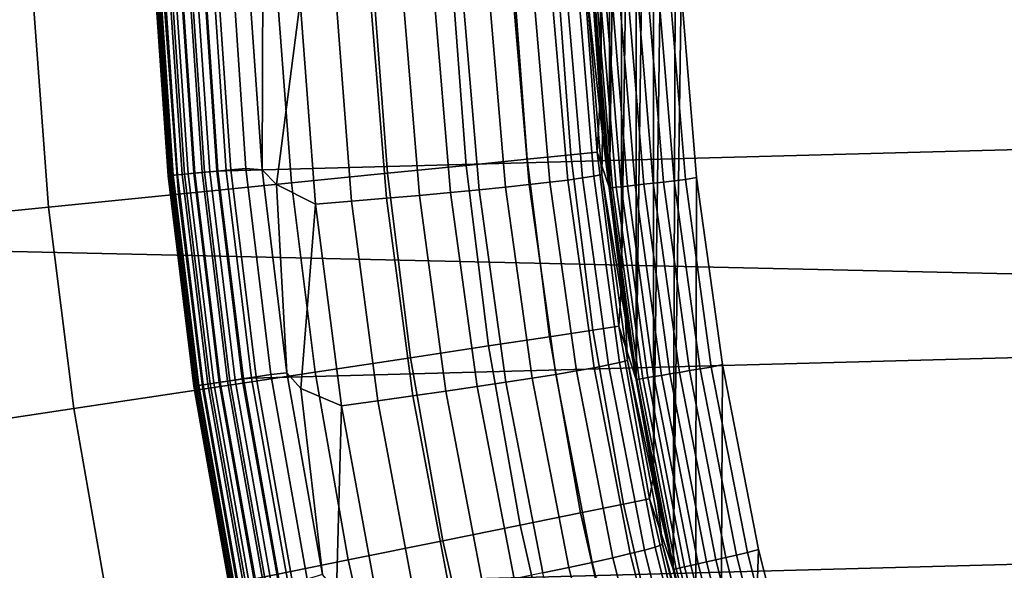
# Model space of a CAD drawing. Header units: metres. Extents: x -28 to 70, y -218 to 28.
# Tile 217 of 256: x -13.95 to -10.58, y -2.63 to -0.74. Entities that reach past the tile are written whole.
import ezdxf

# ---------------------------------------------------------------- set-up
doc = ezdxf.new("R2010")
doc.units = ezdxf.units.M
doc.layers.add('solid_10_261_432_XXX', color=7, linetype='CONTINUOUS')

msp = doc.modelspace()

# ---------------------------------------------------------------- linework, layer by layer
at = {"layer": 'solid_10_261_432_XXX'}
for points in [[(-11.7774, -2.300608, 194), (-11.709555, 2.624184, 194), (-11.7, 0, 194), (-11.709555, -2.624184, 194)], [(-11.7774, -2.300608, 194), (-11.7774, 2.300608, 194), (-11.709555, 2.624184, 194)], [(-11.836341, -1.975086, 194), (-11.836341, 1.975086, 194), (-11.7774, 2.300608, 194)], [(-11.7774, -2.300608, 194), (-11.836341, -1.975086, 194), (-11.7774, 2.300608, 194)], [(-11.886267, -1.648235, 194), (-11.886267, 1.648235, 194), (-11.836341, 1.975086, 194)], [(-11.836341, -1.975086, 194), (-11.886267, -1.648235, 194), (-11.836341, 1.975086, 194)], [(-11.927167, -1.320114, 194), (-11.927167, 1.320114, 194), (-11.886267, 1.648235, 194)], [(-11.886267, -1.648235, 194), (-11.927167, -1.320114, 194), (-11.886267, 1.648235, 194)], [(-11.959007, -0.991001, 194), (-11.959007, 0.991001, 194), (-11.927167, 1.320114, 194)], [(-11.927167, -1.320114, 194), (-11.959007, -0.991001, 194), (-11.927167, 1.320114, 194)], [(27.472309, -1.233766, -5), (-27.5, 0, -5), (-27.472309, 1.233766, -5), (27.5, 0, -5)], [(-11.959007, -0.991001, 194), (-11.981779, -0.661022, 194), (-11.959007, 0.991001, 194)], [(13.298957, 0.166529, 235.5), (-13.288713, -0.547833, 235.5), (-13.240109, -1.26075, 235.5), (13.288708, -0.547936, 235.5)], [(27.389296, -2.465067, -5), (-27.472309, -1.233766, -5), (-27.5, 0, -5), (27.472309, -1.233766, -5)], [(-11.709555, -2.624184, 194), (-11.7, 0, 194), (-11.68234, -0.642568, 194)], [(-12.006716, -0.633359, 224.310669), (-11.995732, -0.500433, 224.185272), (-11.951105, -1.136374, 224.153412)], [(-11.995732, -0.500433, 224.185272), (-11.980514, -0.683596, 224.042847), (-11.966636, -0.894215, 224.036423)], [(-11.951105, -1.136374, 224.153412), (-11.995732, -0.500433, 224.185272), (-11.966636, -0.894215, 224.036423)], [(-13.485046, -0.554312, 225.940384), (-13.435818, -1.277706, 225.940384), (-13.439367, -1.278044, 226), (-13.488609, -0.554459, 226)], [(-13.437347, -1.277851, 235.328415), (-13.486582, -0.554375, 235.328415), (-13.488609, -0.554459, 235.300003), (-13.439367, -1.278044, 235.300003)], [(-13.439367, -1.278044, 235.300003), (-13.488609, -0.554459, 235.300003), (-13.488609, -0.554459, 226), (-13.439367, -1.278044, 226)], [(-13.431308, -1.277277, 235.356323), (-13.48052, -0.554126, 235.356323), (-13.486582, -0.554375, 235.328415), (-13.437347, -1.277851, 235.328415)], [(-13.435818, -1.277706, 225.940384), (-13.485046, -0.554312, 225.940384), (-13.474236, -0.553868, 225.880936), (-13.425048, -1.276682, 225.880936)], [(-13.421371, -1.276332, 235.383087), (-13.470548, -0.553716, 235.383087), (-13.48052, -0.554126, 235.356323), (-13.431308, -1.277277, 235.356323)], [(-13.425048, -1.276682, 225.880936), (-13.474236, -0.553868, 225.880936), (-13.456337, -0.553132, 225.823212), (-13.407213, -1.274986, 225.823212)], [(-13.407741, -1.275036, 235.408157), (-13.456867, -0.553154, 235.408157), (-13.470548, -0.553716, 235.383087), (-13.421371, -1.276332, 235.383087)], [(-13.390694, -1.273415, 235.43103), (-13.439758, -0.552451, 235.431015), (-13.456867, -0.553154, 235.408157), (-13.407741, -1.275036, 235.408157)], [(-13.407213, -1.274986, 225.823212), (-13.456337, -0.553132, 225.823212), (-13.431609, -0.552116, 225.768066), (-13.382576, -1.272643, 225.768066)], [(-13.370578, -1.271502, 235.451218), (-13.419569, -0.551621, 235.451218), (-13.439758, -0.552451, 235.431015), (-13.390694, -1.273415, 235.43103)], [(-13.382576, -1.272643, 225.768066), (-13.431609, -0.552116, 225.768066), (-13.400415, -0.550833, 225.716309), (-13.351496, -1.269687, 225.716309)], [(-13.347804, -1.269336, 235.468323), (-13.396712, -0.550681, 235.468323), (-13.419569, -0.551621, 235.451218), (-13.370578, -1.271502, 235.451218)], [(-13.351496, -1.269687, 225.716309), (-13.400415, -0.550833, 225.716309), (-13.363211, -0.549304, 225.668716), (-13.314427, -1.266162, 225.668716)], [(-13.322838, -1.266962, 235.481995), (-13.371655, -0.549651, 235.481995), (-13.396712, -0.550681, 235.468323), (-13.347804, -1.269336, 235.468323)], [(-13.296186, -1.264427, 235.491943), (-13.344906, -0.548552, 235.491943), (-13.371655, -0.549651, 235.481995), (-13.322838, -1.266962, 235.481995)], [(-13.314427, -1.266162, 225.668716), (-13.363211, -0.549304, 225.668716), (-13.320539, -0.54755, 225.625946), (-13.271911, -1.262119, 225.625946)], [(-13.344906, -0.548552, 235.491943), (-13.296186, -1.264427, 235.491943), (-13.268394, -1.261784, 235.498001), (-13.317012, -0.547405, 235.498001)], [(-13.271911, -1.262119, 225.625946), (-13.320539, -0.54755, 225.625946), (-13.273023, -0.545597, 225.588638), (-13.224568, -1.257617, 225.588638)], [(-13.317012, -0.547405, 235.498001), (-13.268394, -1.261784, 235.498001), (-13.240109, -1.26075, 235.5), (-13.288713, -0.547833, 235.5)], [(-13.224568, -1.257617, 225.588638), (-13.273023, -0.545597, 225.588638), (-13.221356, -0.543472, 225.557358), (-13.173091, -1.25272, 225.557358)], [(13.288708, -0.547936, 235.5), (-13.240109, -1.26075, 235.5), (-13.153289, -1.970026, 235.5), (13.2401, -1.260852, 235.5)], [(-13.117255, -1.257736, 225.532532), (-13.173091, -1.25272, 225.557358), (-13.221356, -0.543472, 225.557358), (-13.165528, -0.559596, 225.532532)], [(-13.114967, -0.607327, 225.516937), (-13.117255, -1.257736, 225.532532), (-13.165528, -0.559596, 225.532532)], [(-12.255043, -0.611624, 176.445908), (-12.209322, -1.221727, 176.445908), (-12.059503, -1.206735, 177.966064), (-12.104663, -0.604119, 177.966064)], [(-12.104663, -0.604119, 177.966064), (-12.059503, -1.206735, 177.966064), (-11.969806, -1.19776, 179.490997), (-12.01463, -0.599625, 179.490997)], [(-12.01463, -0.599625, 179.490997), (-11.969806, -1.19776, 179.490997), (-11.959014, -0.990952, 181), (-11.981778, -0.661053, 181)], [(-12.986959, -0.681534, 225.477814), (-13.068314, -1.308471, 225.518188), (-13.117255, -1.257736, 225.532532), (-13.114967, -0.607327, 225.516937)], [(-13.065434, -0.652069, 171.937958), (-13.016689, -1.302516, 171.937958), (-12.688293, -1.269655, 173.429489), (-12.735807, -0.635618, 173.429489)], [(-12.735807, -0.635618, 173.429489), (-12.688293, -1.269655, 173.429489), (-12.419029, -1.242711, 174.932922), (-12.465535, -0.622129, 174.932922)], [(-12.465535, -0.622129, 174.932922), (-12.419029, -1.242711, 174.932922), (-12.209322, -1.221727, 176.445908), (-12.255043, -0.611624, 176.445908)], [(-12.020422, -1.285689, 224.542618), (-12.075428, -0.641622, 224.567337), (-12.035461, -0.637444, 224.440506), (-11.981302, -1.279394, 224.413284)], [(-11.981302, -1.279394, 224.413284), (-12.035461, -0.637444, 224.440506), (-12.006716, -0.633359, 224.310669), (-11.953599, -1.273812, 224.280991)], [(-11.953599, -1.273812, 224.280991), (-12.006716, -0.633359, 224.310669), (-11.951105, -1.136374, 224.153412)], [(-13.900582, -0.693749, 169.000046), (-13.848722, -1.385774, 169.000046), (-13.403703, -1.341243, 170.460709), (-13.453897, -0.671456, 170.460709)], [(-13.453897, -0.671456, 170.460709), (-13.403703, -1.341243, 170.460709), (-13.016689, -1.302516, 171.937958), (-13.065434, -0.652069, 171.937958)], [(-12.74599, -0.674577, 225.365753), (-12.63376, -0.670802, 225.294403), (-12.578629, -1.345113, 225.287277), (-12.691671, -1.355016, 225.360931)], [(-12.578629, -1.345113, 225.287277), (-12.63376, -0.670802, 225.294403), (-12.528192, -0.666866, 225.213516), (-12.472449, -1.335422, 225.204025)], [(-12.472449, -1.335422, 225.204025), (-12.528192, -0.666866, 225.213516), (-12.430087, -0.6628, 225.123734), (-12.373941, -1.326018, 225.111786)], [(-12.373941, -1.326018, 225.111786), (-12.430087, -0.6628, 225.123734), (-12.340196, -0.658635, 225.025742), (-12.283857, -1.316971, 225.011276)], [(-12.283857, -1.316971, 225.011276), (-12.340196, -0.658635, 225.025742), (-12.259204, -0.654402, 224.920273), (-12.202883, -1.308351, 224.903259)], [(-12.202883, -1.308351, 224.903259), (-12.259204, -0.654402, 224.920273), (-12.187728, -0.650134, 224.808136), (-12.131637, -1.300223, 224.788544)], [(-12.131637, -1.300223, 224.788544), (-12.187728, -0.650134, 224.808136), (-12.126313, -0.645863, 224.690201), (-12.070662, -1.29265, 224.66803)], [(-12.070662, -1.29265, 224.66803), (-12.126313, -0.645863, 224.690201), (-12.075428, -0.641622, 224.567337), (-12.020422, -1.285689, 224.542618)], [(-11.929655, -1.297428, 199), (-11.982401, -0.649667, 199), (-11.981779, -0.661022, 194), (-11.959007, -0.991001, 194)], [(-11.982401, -0.649667, 199), (-11.929655, -1.297428, 199), (-11.966636, -0.894215, 224.036423), (-11.980514, -0.683596, 224.042847)], [(-11.924668, -1.319822, 193.73877), (-11.979266, -0.660915, 193.73877), (-11.981778, -0.661053, 193.699997), (-11.927168, -1.320098, 193.699997)], [(-11.959014, -0.990952, 181), (-11.927168, -1.320099, 181), (-11.927168, -1.320098, 193.699997), (-11.981778, -0.661053, 193.699997)], [(-11.981778, -0.661053, 181), (-11.959014, -0.990952, 181), (-11.981778, -0.661053, 193.699997)], [(-11.979266, -0.660915, 193.73877), (-11.924668, -1.319822, 193.73877), (-11.917099, -1.318984, 193.777298), (-11.971663, -0.660495, 193.777298)], [(-11.971663, -0.660495, 193.777298), (-11.917099, -1.318984, 193.777298), (-11.90459, -1.3176, 193.814514), (-11.959097, -0.659802, 193.814514)], [(-11.959097, -0.659802, 193.814514), (-11.90459, -1.3176, 193.814514), (-11.887356, -1.315692, 193.849762), (-11.941784, -0.658847, 193.849762)], [(-11.941784, -0.658847, 193.849762), (-11.887356, -1.315692, 193.849762), (-11.865693, -1.313295, 193.882446), (-11.920021, -0.657646, 193.882446)], [(-11.920021, -0.657646, 193.882446), (-11.865693, -1.313295, 193.882446), (-11.839972, -1.310448, 193.911987), (-11.894182, -0.65622, 193.911987)], [(-11.894182, -0.65622, 193.911987), (-11.839972, -1.310448, 193.911987), (-11.810633, -1.307201, 193.937912), (-11.864709, -0.654594, 193.937912)], [(-11.864709, -0.654594, 193.937912), (-11.810633, -1.307201, 193.937912), (-11.77818, -1.303609, 193.959747), (-11.832108, -0.652796, 193.959747)], [(-11.832108, -0.652796, 193.959747), (-11.77818, -1.303609, 193.959747), (-11.743169, -1.299734, 193.977127), (-11.796937, -0.650855, 193.977127)], [(-11.796937, -0.650855, 193.977127), (-11.743169, -1.299734, 193.977127), (-11.706202, -1.295642, 193.989761), (-11.759799, -0.648806, 193.989761)], [(-11.759799, -0.648806, 193.989761), (-11.706202, -1.295642, 193.989761), (-11.667909, -1.291404, 193.997437), (-11.721333, -0.646684, 193.997437)], [(-11.68234, -0.642568, 194), (-11.721333, -0.646684, 193.997437), (-11.667909, -1.291404, 193.997437), (-11.629267, -1.284557, 194)], [(-11.709555, -2.624184, 194), (-11.68234, -0.642568, 194), (-11.629267, -1.284557, 194), (-11.632813, -2.945785, 194)], [(-14.40479, -0.718913, 167.558289), (-14.351048, -1.436039, 167.558289), (-13.848722, -1.385774, 169.000046), (-13.900582, -0.693749, 169.000046)], [(-12.934849, -1.375155, 225.477203), (-13.068314, -1.308471, 225.518188), (-12.986959, -0.681534, 225.477814)], [(-12.986959, -0.681534, 225.477814), (-12.864022, -0.678164, 225.427048), (-12.810714, -1.365055, 225.424393), (-12.934849, -1.375155, 225.477203)], [(-12.864022, -0.678164, 225.427048), (-12.74599, -0.674577, 225.365753), (-12.691671, -1.355016, 225.360931), (-12.810714, -1.365055, 225.424393)], [(-11.929655, -1.297428, 199), (-11.937608, -1.222095, 224.026443), (-11.966636, -0.894215, 224.036423)], [(-11.951105, -1.136374, 224.153412), (-11.966636, -0.894215, 224.036423), (-11.937608, -1.222095, 224.026443)], [(-11.969806, -1.19776, 179.490997), (-11.927168, -1.320099, 181), (-11.959014, -0.990952, 181)], [(-11.929655, -1.297428, 199), (-11.959007, -0.991001, 194), (-11.927167, -1.320114, 194)], [(-11.953599, -1.273812, 224.280991), (-11.951105, -1.136374, 224.153412), (-11.872993, -1.768501, 224.121704)], [(-11.951105, -1.136374, 224.153412), (-11.937608, -1.222095, 224.026443), (-11.899598, -1.549054, 224.016525)], [(-11.872993, -1.768501, 224.121704), (-11.951105, -1.136374, 224.153412), (-11.899598, -1.549054, 224.016525)], [(-12.209322, -1.221727, 176.445908), (-12.133247, -1.828793, 176.445908), (-11.984361, -1.806352, 177.966064), (-12.059503, -1.206735, 177.966064)], [(-12.059503, -1.206735, 177.966064), (-11.984361, -1.806352, 177.966064), (-11.895224, -1.792916, 179.490997), (-11.969806, -1.19776, 179.490997)], [(-11.969806, -1.19776, 179.490997), (-11.895224, -1.792916, 179.490997), (-11.886265, -1.648243, 181), (-11.927168, -1.320099, 181)], [(27.251122, -3.691395, -5), (-27.389296, -2.465067, -5), (-27.472309, -1.233766, -5), (27.389296, -2.465067, -5)], [(-12.688293, -1.269655, 173.429489), (-12.609233, -1.900536, 173.429489), (-12.341647, -1.860204, 174.932922), (-12.419029, -1.242711, 174.932922)], [(-12.419029, -1.242711, 174.932922), (-12.341647, -1.860204, 174.932922), (-12.133247, -1.828793, 176.445908), (-12.209322, -1.221727, 176.445908)], [(-11.929655, -1.297428, 199), (-11.899598, -1.549054, 224.016525), (-11.937608, -1.222095, 224.026443)], [(-13.435818, -1.277706, 225.940384), (-13.347812, -1.997412, 225.940384), (-13.351338, -1.99794, 226), (-13.439367, -1.278044, 226)], [(-13.349332, -1.997639, 235.328415), (-13.437347, -1.277851, 235.328415), (-13.439367, -1.278044, 235.300003), (-13.351338, -1.99794, 235.300003)], [(-13.351338, -1.99794, 235.300003), (-13.439367, -1.278044, 235.300003), (-13.439367, -1.278044, 226), (-13.351338, -1.99794, 226)], [(-13.34333, -1.996741, 235.356339), (-13.431308, -1.277277, 235.356323), (-13.437347, -1.277851, 235.328415), (-13.349332, -1.997639, 235.328415)], [(-13.347812, -1.997412, 225.940384), (-13.435818, -1.277706, 225.940384), (-13.425048, -1.276682, 225.880936), (-13.337112, -1.995811, 225.880936)], [(-13.333459, -1.995264, 235.383087), (-13.421371, -1.276332, 235.383087), (-13.431308, -1.277277, 235.356323), (-13.34333, -1.996741, 235.356339)], [(-13.337112, -1.995811, 225.880936), (-13.425048, -1.276682, 225.880936), (-13.407213, -1.274986, 225.823212), (-13.319395, -1.993159, 225.823212)], [(-13.319917, -1.993237, 235.408157), (-13.407741, -1.275036, 235.408157), (-13.421371, -1.276332, 235.383087), (-13.333459, -1.995264, 235.383087)], [(-13.302981, -1.990703, 235.43103), (-13.390694, -1.273415, 235.43103), (-13.407741, -1.275036, 235.408157), (-13.319917, -1.993237, 235.408157)], [(-13.319395, -1.993159, 225.823212), (-13.407213, -1.274986, 225.823212), (-13.382576, -1.272643, 225.768066), (-13.294919, -1.989497, 225.768066)], [(-13.282997, -1.987713, 235.451218), (-13.370578, -1.271502, 235.451218), (-13.390694, -1.273415, 235.43103), (-13.302981, -1.990703, 235.43103)], [(-13.294919, -1.989497, 225.768066), (-13.382576, -1.272643, 225.768066), (-13.351496, -1.269687, 225.716309), (-13.264043, -1.984876, 225.716309)], [(-13.260373, -1.984327, 235.468323), (-13.347804, -1.269336, 235.468323), (-13.370578, -1.271502, 235.451218), (-13.282997, -1.987713, 235.451218)], [(-13.264043, -1.984876, 225.716309), (-13.351496, -1.269687, 225.716309), (-13.314427, -1.266162, 225.668716), (-13.227216, -1.979365, 225.668716)], [(-13.235569, -1.980615, 235.481995), (-13.322838, -1.266962, 235.481995), (-13.347804, -1.269336, 235.468323), (-13.260373, -1.984327, 235.468323)], [(-13.209092, -1.976653, 235.491943), (-13.296186, -1.264427, 235.491943), (-13.322838, -1.266962, 235.481995), (-13.235569, -1.980615, 235.481995)], [(-13.227216, -1.979365, 225.668716), (-13.314427, -1.266162, 225.668716), (-13.271911, -1.262119, 225.625946), (-13.184978, -1.973045, 225.625946)], [(-13.296186, -1.264427, 235.491943), (-13.209092, -1.976653, 235.491943), (-13.181482, -1.972522, 235.498001), (-13.268394, -1.261784, 235.498001)], [(-13.184978, -1.973045, 225.625946), (-13.271911, -1.262119, 225.625946), (-13.224568, -1.257617, 225.588638), (-13.137945, -1.966007, 225.588638)], [(-13.268394, -1.261784, 235.498001), (-13.181482, -1.972522, 235.498001), (-13.153289, -1.970026, 235.5), (-13.240109, -1.26075, 235.5)], [(-13.137945, -1.966007, 225.588638), (-13.224568, -1.257617, 225.588638), (-13.173091, -1.25272, 225.557358), (-13.086806, -1.958353, 225.557358)], [(-13.031987, -1.952328, 225.532532), (-13.086806, -1.958353, 225.557358), (-13.173091, -1.25272, 225.557358), (-13.117255, -1.257736, 225.532532)], [(13.2401, -1.260852, 235.5), (-13.153289, -1.970026, 235.5), (-13.028501, -2.673606, 235.5), (13.153274, -1.970128, 235.5)], [(-13.068314, -1.308471, 225.518188), (-13.031987, -1.952328, 225.532532), (-13.117255, -1.257736, 225.532532)], [(-13.016689, -1.302516, 171.937958), (-12.935584, -1.949726, 171.937958), (-12.609233, -1.900536, 173.429489), (-12.688293, -1.269655, 173.429489)], [(-11.931277, -1.925188, 224.518021), (-12.020422, -1.285689, 224.542618), (-11.981302, -1.279394, 224.413284), (-11.893127, -1.916864, 224.386185)], [(-11.893127, -1.916864, 224.386185), (-11.981302, -1.279394, 224.413284), (-11.953599, -1.273812, 224.280991), (-11.866553, -1.909896, 224.251465)], [(-11.866553, -1.909896, 224.251465), (-11.953599, -1.273812, 224.280991), (-11.872993, -1.768501, 224.121704)], [(-13.403703, -1.341243, 170.460709), (-13.320186, -2.007695, 170.460709), (-12.935584, -1.949726, 171.937958), (-13.016689, -1.302516, 171.937958)], [(-12.934849, -1.375155, 225.477203), (-12.984083, -2.006176, 225.51947), (-13.031987, -1.952328, 225.532532), (-13.068314, -1.308471, 225.518188)], [(-12.192544, -1.970611, 224.996857), (-12.283857, -1.316971, 225.011276), (-12.202883, -1.308351, 224.903259), (-12.111845, -1.957601, 224.886292)], [(-12.111845, -1.957601, 224.886292), (-12.202883, -1.308351, 224.903259), (-12.131637, -1.300223, 224.788544), (-12.041055, -1.945634, 224.769028)], [(-12.041055, -1.945634, 224.769028), (-12.131637, -1.300223, 224.788544), (-12.070662, -1.29265, 224.66803), (-11.980712, -1.934802, 224.645966)], [(-11.980712, -1.934802, 224.645966), (-12.070662, -1.29265, 224.66803), (-12.020422, -1.285689, 224.542618), (-11.931277, -1.925188, 224.518021)], [(-11.841918, -1.941384, 199), (-11.929655, -1.297428, 199), (-11.927167, -1.320114, 194), (-11.886267, -1.648235, 194)], [(-11.929655, -1.297428, 199), (-11.841918, -1.941384, 199), (-11.852635, -1.874844, 224.006699), (-11.899598, -1.549054, 224.016525)], [(-11.887356, -1.315692, 193.849762), (-11.796827, -1.968542, 193.849762), (-11.775329, -1.964955, 193.882446), (-11.865693, -1.313295, 193.882446)], [(-11.865693, -1.313295, 193.882446), (-11.775329, -1.964955, 193.882446), (-11.749803, -1.960695, 193.911987), (-11.839972, -1.310448, 193.911987)], [(-11.839972, -1.310448, 193.911987), (-11.749803, -1.960695, 193.911987), (-11.720688, -1.955837, 193.937912), (-11.810633, -1.307201, 193.937912)], [(-11.810633, -1.307201, 193.937912), (-11.720688, -1.955837, 193.937912), (-11.688482, -1.950463, 193.959747), (-11.77818, -1.303609, 193.959747)], [(-11.77818, -1.303609, 193.959747), (-11.688482, -1.950463, 193.959747), (-11.653738, -1.944665, 193.977127), (-11.743169, -1.299734, 193.977127)], [(-11.743169, -1.299734, 193.977127), (-11.653738, -1.944665, 193.977127), (-11.617051, -1.938543, 193.989761), (-11.706202, -1.295642, 193.989761)], [(-11.706202, -1.295642, 193.989761), (-11.617051, -1.938543, 193.989761), (-11.579051, -1.932202, 193.997437), (-11.667909, -1.291404, 193.997437)], [(-11.629267, -1.284557, 194), (-11.667909, -1.291404, 193.997437), (-11.579051, -1.932202, 193.997437), (-11.540821, -1.923384, 194)], [(-11.632813, -2.945785, 194), (-11.629267, -1.284557, 194), (-11.540821, -1.923384, 194), (-11.547218, -3.265219, 194)], [(-13.848722, -1.385774, 169.000046), (-13.762432, -2.074353, 169.000046), (-13.320186, -2.007695, 170.460709), (-13.403703, -1.341243, 170.460709)], [(-12.691671, -1.355016, 225.360931), (-12.578629, -1.345113, 225.287277), (-12.487587, -2.014876, 225.280182), (-12.601082, -2.031001, 225.35611)], [(-12.487587, -2.014876, 225.280182), (-12.578629, -1.345113, 225.287277), (-12.472449, -1.335422, 225.204025), (-12.381134, -1.999358, 225.194565)], [(-12.381134, -1.999358, 225.194565), (-12.472449, -1.335422, 225.204025), (-12.373941, -1.326018, 225.111786), (-12.282536, -1.984565, 225.099869)], [(-12.282536, -1.984565, 225.099869), (-12.373941, -1.326018, 225.111786), (-12.283857, -1.316971, 225.011276), (-12.192544, -1.970611, 224.996857)], [(-11.833855, -1.974721, 193.73877), (-11.924668, -1.319822, 193.73877), (-11.927168, -1.320098, 193.699997), (-11.836336, -1.975134, 193.699997)], [(-11.886265, -1.648243, 181), (-11.836335, -1.975135, 181), (-11.836336, -1.975134, 193.699997), (-11.927168, -1.320098, 193.699997)], [(-11.927168, -1.320099, 181), (-11.886265, -1.648243, 181), (-11.927168, -1.320098, 193.699997)], [(-11.924668, -1.319822, 193.73877), (-11.833855, -1.974721, 193.73877), (-11.826343, -1.973468, 193.777298), (-11.917099, -1.318984, 193.777298)], [(-11.917099, -1.318984, 193.777298), (-11.826343, -1.973468, 193.777298), (-11.81393, -1.971396, 193.814514), (-11.90459, -1.3176, 193.814514)], [(-11.90459, -1.3176, 193.814514), (-11.81393, -1.971396, 193.814514), (-11.796827, -1.968542, 193.849762), (-11.887356, -1.315692, 193.849762)], [(-12.84569, -2.064576, 225.476608), (-12.984083, -2.006176, 225.51947), (-12.934849, -1.375155, 225.477203)], [(-12.934849, -1.375155, 225.477203), (-12.810714, -1.365055, 225.424393), (-12.720754, -2.04761, 225.421753), (-12.84569, -2.064576, 225.476608)], [(-12.810714, -1.365055, 225.424393), (-12.691671, -1.355016, 225.360931), (-12.601082, -2.031001, 225.35611), (-12.720754, -2.04761, 225.421753)], [(-14.351048, -1.436039, 167.558289), (-14.261628, -2.149595, 167.558289), (-13.762432, -2.074353, 169.000046), (-13.848722, -1.385774, 169.000046)], [(-11.872993, -1.768501, 224.121704), (-11.899598, -1.549054, 224.016525), (-11.852635, -1.874844, 224.006699)], [(-11.895224, -1.792916, 179.490997), (-11.836335, -1.975135, 181), (-11.886265, -1.648243, 181)], [(-11.841918, -1.941384, 199), (-11.886267, -1.648235, 194), (-11.836341, -1.975086, 194)], [(-11.872993, -1.768501, 224.121704), (-11.852635, -1.874844, 224.006699), (-11.796755, -2.199221, 223.996948)], [(-11.7617, -2.395074, 224.09024), (-11.872993, -1.768501, 224.121704), (-11.796755, -2.199221, 223.996948)], [(-11.866553, -1.909896, 224.251465), (-11.872993, -1.768501, 224.121704), (-11.7617, -2.395074, 224.09024)], [(-12.133247, -1.828793, 176.445908), (-12.027007, -2.431312, 176.445908), (-11.879424, -2.401477, 177.966064), (-11.984361, -1.806352, 177.966064)], [(-11.984361, -1.806352, 177.966064), (-11.879424, -2.401477, 177.966064), (-11.791067, -2.383616, 179.490997), (-11.895224, -1.792916, 179.490997)], [(-11.895224, -1.792916, 179.490997), (-11.791067, -2.383616, 179.490997), (-11.777418, -2.300528, 181), (-11.836335, -1.975135, 181)], [(-12.341647, -1.860204, 174.932922), (-12.233582, -2.473072, 174.932922), (-12.027007, -2.431312, 176.445908), (-12.133247, -1.828793, 176.445908)], [(-12.609233, -1.900536, 173.429489), (-12.498825, -2.526692, 173.429489), (-12.233582, -2.473072, 174.932922), (-12.341647, -1.860204, 174.932922)], [(-11.841918, -1.941384, 199), (-11.796755, -2.199221, 223.996948), (-11.852635, -1.874844, 224.006699)], [(-12.935584, -1.949726, 171.937958), (-12.822318, -2.592088, 171.937958), (-12.498825, -2.526692, 173.429489), (-12.609233, -1.900536, 173.429489)], [(-11.808357, -2.558335, 224.493607), (-11.931277, -1.925188, 224.518021), (-11.893127, -1.916864, 224.386185), (-11.77129, -2.54808, 224.359299)], [(-11.77129, -2.54808, 224.359299), (-11.893127, -1.916864, 224.386185), (-11.866553, -1.909896, 224.251465), (-11.745919, -2.53984, 224.222183)], [(-11.745919, -2.53984, 224.222183), (-11.866553, -1.909896, 224.251465), (-11.7617, -2.395074, 224.09024)], [(-13.320186, -2.007695, 170.460709), (-13.203552, -2.669156, 170.460709), (-12.822318, -2.592088, 171.937958), (-12.935584, -1.949726, 171.937958)], [(-13.031987, -1.952328, 225.532532), (-12.909966, -2.641414, 225.532532), (-12.96275, -2.658333, 225.557358), (-13.086806, -1.958353, 225.557358)], [(-12.984083, -2.006176, 225.51947), (-12.909966, -2.641414, 225.532532), (-13.031987, -1.952328, 225.532532)], [(-11.98647, -2.600332, 224.869446), (-12.111845, -1.957601, 224.886292), (-12.041055, -1.945634, 224.769028), (-11.916359, -2.584561, 224.749649)], [(-11.916359, -2.584561, 224.749649), (-12.041055, -1.945634, 224.769028), (-11.980712, -1.934802, 224.645966), (-11.856836, -2.570526, 224.624054)], [(-11.856836, -2.570526, 224.624054), (-11.980712, -1.934802, 224.645966), (-11.931277, -1.925188, 224.518021), (-11.808357, -2.558335, 224.493607)], [(-11.719447, -2.579645, 199), (-11.841918, -1.941384, 199), (-11.836341, -1.975086, 194), (-11.7774, -2.300608, 194)], [(-11.841918, -1.941384, 199), (-11.719447, -2.579645, 199), (-11.731999, -2.521941, 223.987289), (-11.796755, -2.199221, 223.996948)], [(-11.720688, -1.955837, 193.937912), (-11.595147, -2.598533, 193.937912), (-11.563287, -2.591393, 193.959747), (-11.688482, -1.950463, 193.959747)], [(-11.688482, -1.950463, 193.959747), (-11.563287, -2.591393, 193.959747), (-11.528914, -2.58369, 193.977127), (-11.653738, -1.944665, 193.977127)], [(-11.653738, -1.944665, 193.977127), (-11.528914, -2.58369, 193.977127), (-11.492621, -2.575557, 193.989761), (-11.617051, -1.938543, 193.989761)], [(-11.617051, -1.938543, 193.989761), (-11.492621, -2.575557, 193.989761), (-11.455028, -2.567132, 193.997437), (-11.579051, -1.932202, 193.997437)], [(-11.540821, -1.923384, 194), (-11.579051, -1.932202, 193.997437), (-11.455028, -2.567132, 193.997437), (-11.417285, -2.55648, 194)], [(-11.547218, -3.265219, 194), (-11.540821, -1.923384, 194), (-11.417285, -2.55648, 194), (-11.452841, -3.58224, 194)], [(-13.15708, -2.698187, 235.451218), (-13.282997, -1.987713, 235.451218), (-13.302981, -1.990703, 235.43103), (-13.176875, -2.702246, 235.43103)], [(-13.168891, -2.700609, 225.768066), (-13.294919, -1.989497, 225.768066), (-13.264043, -1.984876, 225.716309), (-13.138307, -2.694337, 225.716309)], [(-13.134669, -2.693591, 235.468323), (-13.260373, -1.984327, 235.468323), (-13.282997, -1.987713, 235.451218), (-13.15708, -2.698187, 235.451218)], [(-13.138307, -2.694337, 225.716309), (-13.264043, -1.984876, 225.716309), (-13.227216, -1.979365, 225.668716), (-13.10183, -2.686856, 225.668716)], [(-13.110101, -2.688552, 235.481995), (-13.235569, -1.980615, 235.481995), (-13.260373, -1.984327, 235.468323), (-13.134669, -2.693591, 235.468323)], [(-13.083875, -2.683174, 235.491959), (-13.209092, -1.976653, 235.491943), (-13.235569, -1.980615, 235.481995), (-13.110101, -2.688552, 235.481995)], [(-13.10183, -2.686856, 225.668716), (-13.227216, -1.979365, 225.668716), (-13.184978, -1.973045, 225.625946), (-13.059992, -2.678276, 225.625946)], [(-13.209092, -1.976653, 235.491943), (-13.083875, -2.683174, 235.491959), (-13.056527, -2.677566, 235.498001), (-13.181482, -1.972522, 235.498001)], [(-13.059992, -2.678276, 225.625946), (-13.184978, -1.973045, 225.625946), (-13.137945, -1.966007, 225.588638), (-13.013405, -2.668723, 225.588638)], [(-13.181482, -1.972522, 235.498001), (-13.056527, -2.677566, 235.498001), (-13.028501, -2.673606, 235.5), (-13.153289, -1.970026, 235.5)], [(-13.013405, -2.668723, 225.588638), (-13.137945, -1.966007, 225.588638), (-13.086806, -1.958353, 225.557358), (-12.96275, -2.658333, 225.557358)], [(13.153274, -1.970128, 235.5), (-13.028501, -2.673606, 235.5), (-12.866096, -3.369506, 235.5), (13.02848, -2.673708, 235.5)], [(-12.254616, -2.656801, 225.18515), (-12.381134, -1.999358, 225.194565), (-12.282536, -1.984565, 225.099869), (-12.156246, -2.63659, 225.088028)], [(-12.156246, -2.63659, 225.088028), (-12.282536, -1.984565, 225.099869), (-12.192544, -1.970611, 224.996857), (-12.066637, -2.617719, 224.982529)], [(-12.066637, -2.617719, 224.982529), (-12.192544, -1.970611, 224.996857), (-12.111845, -1.957601, 224.886292), (-11.98647, -2.600332, 224.869446)], [(-11.707102, -2.623623, 193.73877), (-11.833855, -1.974721, 193.73877), (-11.836336, -1.975134, 193.699997), (-11.709557, -2.624172, 193.699997)], [(-11.777418, -2.300528, 181), (-11.709557, -2.624173, 181), (-11.709557, -2.624172, 193.699997), (-11.836336, -1.975134, 193.699997)], [(-11.836335, -1.975135, 181), (-11.777418, -2.300528, 181), (-11.836336, -1.975134, 193.699997)], [(-11.833855, -1.974721, 193.73877), (-11.707102, -2.623623, 193.73877), (-11.699671, -2.621958, 193.777298), (-11.826343, -1.973468, 193.777298)], [(-11.826343, -1.973468, 193.777298), (-11.699671, -2.621958, 193.777298), (-11.68739, -2.619205, 193.814514), (-11.81393, -1.971396, 193.814514)], [(-11.81393, -1.971396, 193.814514), (-11.68739, -2.619205, 193.814514), (-11.670471, -2.615414, 193.849762), (-11.796827, -1.968542, 193.849762)], [(-11.796827, -1.968542, 193.849762), (-11.670471, -2.615414, 193.849762), (-11.649203, -2.610647, 193.882446), (-11.775329, -1.964955, 193.882446)], [(-11.775329, -1.964955, 193.882446), (-11.649203, -2.610647, 193.882446), (-11.623951, -2.604988, 193.911987), (-11.749803, -1.960695, 193.911987)], [(-11.749803, -1.960695, 193.911987), (-11.623951, -2.604988, 193.911987), (-11.595147, -2.598533, 193.937912), (-11.720688, -1.955837, 193.937912)], [(-13.762432, -2.074353, 169.000046), (-13.641927, -2.757775, 169.000046), (-13.203552, -2.669156, 170.460709), (-13.320186, -2.007695, 170.460709)], [(-13.347812, -1.997412, 225.940384), (-13.221282, -2.711353, 225.940384), (-13.224775, -2.71207, 226), (-13.351338, -1.99794, 226)], [(-13.222787, -2.711662, 235.328415), (-13.349332, -1.997639, 235.328415), (-13.351338, -1.99794, 235.300003), (-13.224775, -2.71207, 235.300003)], [(-13.224775, -2.71207, 235.300003), (-13.351338, -1.99794, 235.300003), (-13.351338, -1.99794, 226), (-13.224775, -2.71207, 226)], [(-13.216843, -2.710443, 235.356339), (-13.34333, -1.996741, 235.356339), (-13.349332, -1.997639, 235.328415), (-13.222787, -2.711662, 235.328415)], [(-13.221282, -2.711353, 225.940384), (-13.347812, -1.997412, 225.940384), (-13.337112, -1.995811, 225.880936), (-13.210684, -2.709179, 225.880936)], [(-13.207064, -2.708437, 235.383102), (-13.333459, -1.995264, 235.383087), (-13.34333, -1.996741, 235.356339), (-13.216843, -2.710443, 235.356339)], [(-13.210684, -2.709179, 225.880936), (-13.337112, -1.995811, 225.880936), (-13.319395, -1.993159, 225.823212), (-13.193134, -2.70558, 225.823212)], [(-13.19365, -2.705686, 235.408157), (-13.319917, -1.993237, 235.408157), (-13.333459, -1.995264, 235.383087), (-13.207064, -2.708437, 235.383102)], [(-13.176875, -2.702246, 235.43103), (-13.302981, -1.990703, 235.43103), (-13.319917, -1.993237, 235.408157), (-13.19365, -2.705686, 235.408157)], [(-13.193134, -2.70558, 225.823212), (-13.319395, -1.993159, 225.823212), (-13.294919, -1.989497, 225.768066), (-13.168891, -2.700609, 225.768066)], [(-12.84569, -2.064576, 225.476608), (-12.862511, -2.69845, 225.520737), (-12.909966, -2.641414, 225.532532), (-12.984083, -2.006176, 225.51947)], [(-12.601082, -2.031001, 225.35611), (-12.487587, -2.014876, 225.280182), (-12.360995, -2.678196, 225.273132), (-12.474573, -2.700614, 225.351334)], [(-12.360995, -2.678196, 225.273132), (-12.487587, -2.014876, 225.280182), (-12.381134, -1.999358, 225.194565), (-12.254616, -2.656801, 225.18515)], [(-12.84569, -2.064576, 225.476608), (-12.720754, -2.04761, 225.421753), (-12.594482, -2.723884, 225.419128), (-12.71981, -2.747828, 225.476013)], [(-12.720754, -2.04761, 225.421753), (-12.601082, -2.031001, 225.35611), (-12.474573, -2.700614, 225.351334), (-12.594482, -2.723884, 225.419128)], [(-14.261628, -2.149595, 167.558289), (-14.136751, -2.857806, 167.558289), (-13.641927, -2.757775, 169.000046), (-13.762432, -2.074353, 169.000046)], [(-12.71981, -2.747828, 225.476013), (-12.862511, -2.69845, 225.520737), (-12.84569, -2.064576, 225.476608)], [(-11.7617, -2.395074, 224.09024), (-11.796755, -2.199221, 223.996948), (-11.731999, -2.521941, 223.987289)], [(-11.791067, -2.383616, 179.490997), (-11.709557, -2.624173, 181), (-11.777418, -2.300528, 181)], [(-11.719447, -2.579645, 199), (-11.7774, -2.300608, 194), (-11.709555, -2.624184, 194)], [(-11.879424, -2.401477, 177.966064), (-11.744953, -2.990633, 177.966064), (-11.657597, -2.968389, 179.490997), (-11.791067, -2.383616, 179.490997)], [(-11.791067, -2.383616, 179.490997), (-11.657597, -2.968389, 179.490997), (-11.632803, -2.945826, 181), (-11.709557, -2.624173, 181)], [(-12.027007, -2.431312, 176.445908), (-11.890865, -3.027786, 176.445908), (-11.744953, -2.990633, 177.966064), (-11.879424, -2.401477, 177.966064)], [(-11.7617, -2.395074, 224.09024), (-11.731999, -2.521941, 223.987289), (-11.658418, -2.842761, 223.977707)], [(-11.617612, -3.014379, 224.059097), (-11.7617, -2.395074, 224.09024), (-11.658418, -2.842761, 223.977707)], [(-11.745919, -2.53984, 224.222183), (-11.7617, -2.395074, 224.09024), (-11.617612, -3.014379, 224.059097)], [(-12.233582, -2.473072, 174.932922), (-12.095102, -3.079792, 174.932922), (-11.890865, -3.027786, 176.445908), (-12.027007, -2.431312, 176.445908)], [(27.058064, -4.910316, -5), (-27.251122, -3.691395, -5), (-27.389296, -2.465067, -5), (27.251122, -3.691395, -5)], [(-12.498825, -2.526692, 173.429489), (-12.357343, -3.146566, 173.429489), (-12.095102, -3.079792, 174.932922), (-12.233582, -2.473072, 174.932922)], [(-12.822318, -2.592088, 171.937958), (-12.677174, -3.228005, 171.937958), (-12.357343, -3.146566, 173.429489), (-12.498825, -2.526692, 173.429489)], [(-11.719447, -2.579645, 199), (-11.658418, -2.842761, 223.977707), (-11.731999, -2.521941, 223.987289)], [(-11.699494, -3.19806, 224.602356), (-11.856836, -2.570526, 224.624054), (-11.808357, -2.558335, 224.493607), (-11.652113, -3.183376, 224.469437)], [(-11.652113, -3.183376, 224.469437), (-11.808357, -2.558335, 224.493607), (-11.77129, -2.54808, 224.359299), (-11.616232, -3.171292, 224.332703)], [(-11.616232, -3.171292, 224.332703), (-11.77129, -2.54808, 224.359299), (-11.745919, -2.53984, 224.222183), (-11.592125, -3.161899, 224.193192)], [(-11.592125, -3.161899, 224.193192), (-11.745919, -2.53984, 224.222183), (-11.617612, -3.014379, 224.059097)], [(-11.417285, -2.55648, 194), (-11.455028, -2.567132, 193.997437), (-11.296216, -3.194266, 193.997437), (-11.25911, -3.181573, 194)], [(-11.452841, -3.58224, 194), (-11.417285, -2.55648, 194), (-11.25911, -3.181573, 194), (-11.349808, -3.896392, 194)], [(-13.203552, -2.669156, 170.460709), (-13.054092, -3.32398, 170.460709), (-12.677174, -3.228005, 171.937958), (-12.822318, -2.592088, 171.937958)], [(-11.827228, -3.234759, 224.852768), (-11.98647, -2.600332, 224.869446), (-11.916359, -2.584561, 224.749649), (-11.758015, -3.215231, 224.730453)], [(-11.758015, -3.215231, 224.730453), (-11.916359, -2.584561, 224.749649), (-11.856836, -2.570526, 224.624054), (-11.699494, -3.19806, 224.602356)], [(-11.5626, -3.21034, 199), (-11.719447, -2.579645, 199), (-11.709555, -2.624184, 194), (-11.632813, -2.945785, 194)], [(-11.719447, -2.579645, 199), (-11.5626, -3.21034, 199), (-11.576066, -3.161439, 223.968246), (-11.658418, -2.842761, 223.977707)], [(-11.595147, -2.598533, 193.937912), (-11.434393, -3.233338, 193.937912), (-11.402974, -3.224454, 193.959747), (-11.563287, -2.591393, 193.959747)], [(-11.563287, -2.591393, 193.959747), (-11.402974, -3.224454, 193.959747), (-11.369079, -3.214869, 193.977127), (-11.528914, -2.58369, 193.977127)], [(-11.528914, -2.58369, 193.977127), (-11.369079, -3.214869, 193.977127), (-11.333288, -3.204749, 193.989761), (-11.492621, -2.575557, 193.989761)], [(-11.492621, -2.575557, 193.989761), (-11.333288, -3.204749, 193.989761), (-11.296216, -3.194266, 193.997437), (-11.455028, -2.567132, 193.997437)], [(-11.995543, -3.28027, 225.076294), (-12.156246, -2.63659, 225.088028), (-12.066637, -2.617719, 224.982529), (-11.906606, -3.256493, 224.968338)], [(-11.906606, -3.256493, 224.968338), (-12.066637, -2.617719, 224.982529), (-11.98647, -2.600332, 224.869446), (-11.827228, -3.234759, 224.852768)], [(-11.544795, -3.264557, 193.73877), (-11.707102, -2.623623, 193.73877), (-11.709557, -2.624172, 193.699997), (-11.547216, -3.265241, 193.699997)], [(-11.632803, -2.945826, 181), (-11.547216, -3.265242, 181), (-11.547216, -3.265241, 193.699997), (-11.709557, -2.624172, 193.699997)], [(-11.709557, -2.624173, 181), (-11.632803, -2.945826, 181), (-11.709557, -2.624172, 193.699997)], [(-11.707102, -2.623623, 193.73877), (-11.544795, -3.264557, 193.73877), (-11.537467, -3.262485, 193.777298), (-11.699671, -2.621958, 193.777298)], [(-11.699671, -2.621958, 193.777298), (-11.537467, -3.262485, 193.777298), (-11.525357, -3.25906, 193.814514), (-11.68739, -2.619205, 193.814514)], [(-11.68739, -2.619205, 193.814514), (-11.525357, -3.25906, 193.814514), (-11.508673, -3.254343, 193.849762), (-11.670471, -2.615414, 193.849762)], [(-11.670471, -2.615414, 193.849762), (-11.508673, -3.254343, 193.849762), (-11.4877, -3.248412, 193.882446), (-11.649203, -2.610647, 193.882446)], [(-11.649203, -2.610647, 193.882446), (-11.4877, -3.248412, 193.882446), (-11.462797, -3.24137, 193.911987), (-11.623951, -2.604988, 193.911987)], [(-11.623951, -2.604988, 193.911987), (-11.462797, -3.24137, 193.911987), (-11.434393, -3.233338, 193.937912), (-11.595147, -2.598533, 193.937912)]]:
    msp.add_3dface(points, dxfattribs=at)

doc.saveas('drawing.dxf')
